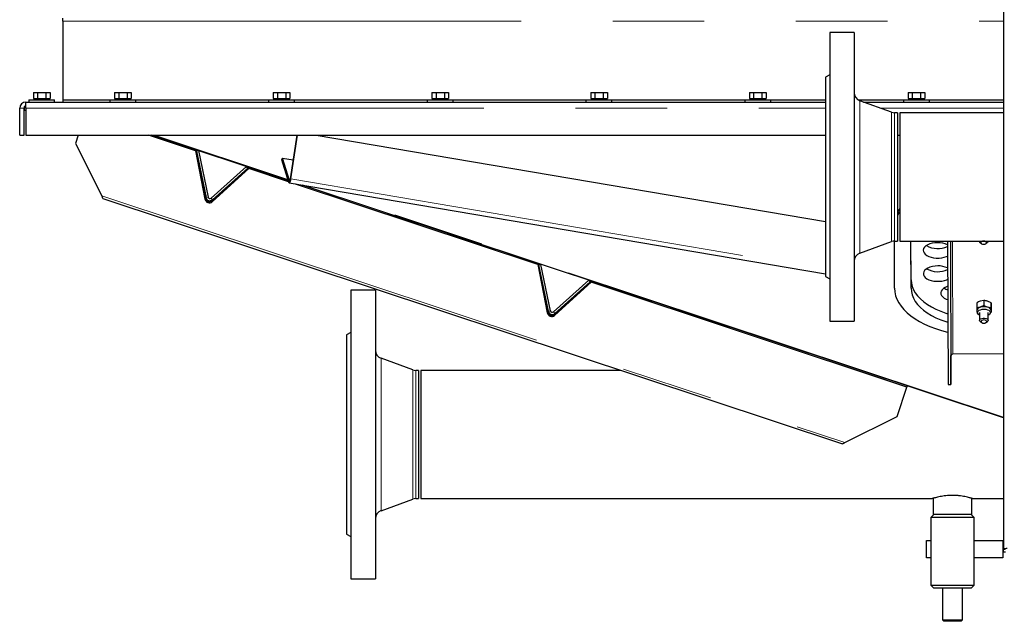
# Model space of a CAD drawing. Header units: millimetres. Extents: x 18 to 263, y 61 to 154.
# Tile 40 of 74: x 146 to 159, y 64 to 72. Entities that reach past the tile are written whole.
import ezdxf

# ---------------------------------------------------------------- set-up
doc = ezdxf.new("R2010")
doc.units = ezdxf.units.MM
doc.linetypes.add('PHANTOM', pattern=[12.7, 6.35, -1.27, 1.27, -1.27, 1.27, -1.27])

msp = doc.modelspace()

# ---------------------------------------------------------------- linework, layer by layer
at = {"color": 7, "linetype": 'Continuous', "lineweight": 25}
for p, q in [((159.153, 89.947), (159.153, 64.845)), ((146.117, 72.163), (146.117, 72.206)), ((146.117, 72.163), (146.117, 71.074)), ((157.085, 72.006), (156.745, 72.006)), ((156.745, 72.006), (156.745, 68.006)), ((157.085, 72.006), (157.085, 68.006)), ((156.745, 71.421), (156.685, 71.386)), ((156.685, 71.386), (156.685, 68.626)), ((145.707, 71.174), (145.707, 71.094)), ((145.707, 71.174), (145.765, 71.174)), ((145.765, 71.174), (145.765, 71.094)), ((145.765, 71.174), (145.88, 71.174)), ((145.88, 71.174), (145.88, 71.094)), ((145.88, 71.174), (145.938, 71.174)), ((145.938, 71.174), (145.938, 71.094)), ((146.832, 71.174), (146.832, 71.094)), ((146.832, 71.174), (146.89, 71.174)), ((146.89, 71.174), (146.89, 71.094)), ((146.89, 71.174), (147.005, 71.174)), ((147.005, 71.174), (147.005, 71.094)), ((147.005, 71.174), (147.063, 71.174)), ((147.063, 71.174), (147.063, 71.094)), ((149.032, 71.174), (149.032, 71.094)), ((149.032, 71.174), (149.09, 71.174)), ((149.09, 71.174), (149.09, 71.094)), ((149.09, 71.174), (149.205, 71.174)), ((149.205, 71.174), (149.205, 71.094)), ((149.205, 71.174), (149.263, 71.174)), ((149.263, 71.174), (149.263, 71.094)), ((151.232, 71.174), (151.232, 71.094)), ((151.232, 71.174), (151.29, 71.174)), ((151.29, 71.174), (151.29, 71.094)), ((151.29, 71.174), (151.405, 71.174)), ((151.405, 71.174), (151.405, 71.094)), ((151.405, 71.174), (151.463, 71.174)), ((151.463, 71.174), (151.463, 71.094)), ((153.432, 71.174), (153.432, 71.094)), ((153.432, 71.174), (153.49, 71.174)), ((153.49, 71.174), (153.49, 71.094)), ((153.49, 71.174), (153.605, 71.174)), ((153.605, 71.174), (153.605, 71.094)), ((153.605, 71.174), (153.663, 71.174)), ((153.663, 71.174), (153.663, 71.094)), ((155.632, 71.174), (155.632, 71.094)), ((155.632, 71.174), (155.69, 71.174)), ((155.69, 71.174), (155.69, 71.094)), ((155.69, 71.174), (155.805, 71.174)), ((155.805, 71.174), (155.805, 71.094)), ((155.805, 71.174), (155.863, 71.174)), ((155.863, 71.174), (155.863, 71.094)), ((157.832, 71.174), (157.832, 71.094)), ((157.832, 71.174), (157.89, 71.174)), ((157.89, 71.174), (157.89, 71.094)), ((157.89, 71.174), (158.005, 71.174)), ((158.005, 71.174), (158.005, 71.094)), ((158.005, 71.174), (158.063, 71.174)), ((158.063, 71.174), (158.063, 71.094)), ((145.602, 70.984), (145.577, 70.984)), ((145.577, 70.984), (145.577, 70.924)), ((145.602, 71.044), (156.685, 71.044)), ((145.602, 71.04), (145.602, 71.044)), ((145.602, 70.959), (145.602, 71.04)), ((145.642, 71.074), (145.642, 71.044)), ((145.642, 71.074), (145.822, 71.074)), ((145.707, 71.094), (145.72, 71.094)), ((145.717, 71.094), (145.717, 71.074)), ((145.72, 71.094), (145.752, 71.094)), ((145.752, 71.094), (145.765, 71.094)), ((145.765, 71.094), (145.79, 71.094)), ((145.79, 71.094), (145.854, 71.094)), ((145.822, 71.074), (146.002, 71.074)), ((145.854, 71.094), (145.88, 71.094)), ((145.88, 71.094), (145.893, 71.094)), ((145.893, 71.094), (145.925, 71.094)), ((145.925, 71.094), (145.938, 71.094)), ((145.927, 71.074), (145.927, 71.094)), ((146.002, 71.044), (146.002, 71.074)), ((146.117, 71.074), (146.767, 71.074)), ((146.117, 71.074), (146.117, 71.044)), ((146.767, 71.074), (146.767, 71.044)), ((146.767, 71.074), (146.947, 71.074)), ((146.832, 71.094), (146.845, 71.094)), ((146.842, 71.094), (146.842, 71.074)), ((146.845, 71.094), (146.877, 71.094)), ((146.877, 71.094), (146.89, 71.094)), ((146.89, 71.094), (146.915, 71.094)), ((146.915, 71.094), (146.979, 71.094)), ((146.947, 71.074), (147.127, 71.074)), ((146.979, 71.094), (147.005, 71.094)), ((147.005, 71.094), (147.018, 71.094)), ((147.018, 71.094), (147.05, 71.094)), ((147.05, 71.094), (147.063, 71.094)), ((147.052, 71.074), (147.052, 71.094)), ((147.127, 71.044), (147.127, 71.074)), ((147.127, 71.074), (148.967, 71.074)), ((148.967, 71.074), (148.967, 71.044)), ((148.967, 71.074), (149.147, 71.074)), ((149.032, 71.094), (149.045, 71.094)), ((149.042, 71.094), (149.042, 71.074)), ((149.045, 71.094), (149.077, 71.094)), ((149.077, 71.094), (149.09, 71.094)), ((149.09, 71.094), (149.115, 71.094)), ((149.115, 71.094), (149.179, 71.094)), ((149.147, 71.074), (149.327, 71.074)), ((149.179, 71.094), (149.205, 71.094)), ((149.205, 71.094), (149.218, 71.094)), ((149.218, 71.094), (149.25, 71.094)), ((149.25, 71.094), (149.263, 71.094)), ((149.252, 71.074), (149.252, 71.094)), ((149.327, 71.044), (149.327, 71.074)), ((149.327, 71.074), (151.167, 71.074)), ((151.167, 71.074), (151.167, 71.044)), ((151.167, 71.074), (151.347, 71.074)), ((151.232, 71.094), (151.245, 71.094)), ((151.242, 71.094), (151.242, 71.074)), ((151.245, 71.094), (151.277, 71.094)), ((151.277, 71.094), (151.29, 71.094)), ((151.29, 71.094), (151.315, 71.094)), ((151.315, 71.094), (151.379, 71.094)), ((151.347, 71.074), (151.527, 71.074)), ((151.379, 71.094), (151.405, 71.094)), ((151.405, 71.094), (151.418, 71.094)), ((151.418, 71.094), (151.45, 71.094)), ((151.45, 71.094), (151.463, 71.094)), ((151.452, 71.074), (151.452, 71.094)), ((151.527, 71.044), (151.527, 71.074)), ((151.527, 71.074), (153.367, 71.074)), ((153.367, 71.074), (153.367, 71.044)), ((153.367, 71.074), (153.547, 71.074)), ((153.432, 71.094), (153.445, 71.094)), ((153.442, 71.094), (153.442, 71.074)), ((153.445, 71.094), (153.477, 71.094)), ((153.477, 71.094), (153.49, 71.094)), ((153.49, 71.094), (153.515, 71.094)), ((153.515, 71.094), (153.579, 71.094)), ((153.547, 71.074), (153.727, 71.074)), ((153.579, 71.094), (153.605, 71.094)), ((153.605, 71.094), (153.618, 71.094)), ((153.618, 71.094), (153.65, 71.094)), ((153.65, 71.094), (153.663, 71.094)), ((153.652, 71.074), (153.652, 71.094)), ((153.727, 71.044), (153.727, 71.074)), ((153.727, 71.074), (155.567, 71.074)), ((155.567, 71.074), (155.567, 71.044)), ((155.567, 71.074), (155.747, 71.074)), ((155.632, 71.094), (155.645, 71.094)), ((155.642, 71.094), (155.642, 71.074)), ((155.645, 71.094), (155.677, 71.094)), ((155.677, 71.094), (155.69, 71.094)), ((155.69, 71.094), (155.715, 71.094)), ((155.715, 71.094), (155.779, 71.094)), ((155.747, 71.074), (155.927, 71.074)), ((155.779, 71.094), (155.805, 71.094)), ((155.805, 71.094), (155.818, 71.094)), ((155.818, 71.094), (155.85, 71.094)), ((155.85, 71.094), (155.863, 71.094)), ((155.852, 71.074), (155.852, 71.094)), ((155.927, 71.044), (155.927, 71.074)), ((155.927, 71.074), (156.685, 71.074)), ((157.14, 71.074), (157.767, 71.074)), ((157.603, 70.903), (157.164, 71.062)), ((157.213, 71.044), (159.153, 71.044)), ((157.767, 71.074), (157.767, 71.044)), ((157.767, 71.074), (157.947, 71.074)), ((157.832, 71.094), (157.845, 71.094)), ((157.842, 71.094), (157.842, 71.074)), ((157.845, 71.094), (157.877, 71.094)), ((157.877, 71.094), (157.89, 71.094)), ((157.89, 71.094), (157.915, 71.094)), ((157.915, 71.094), (157.979, 71.094)), ((157.947, 71.074), (158.127, 71.074)), ((157.979, 71.094), (158.005, 71.094)), ((158.005, 71.094), (158.018, 71.094)), ((158.018, 71.094), (158.05, 71.094)), ((158.05, 71.094), (158.063, 71.094)), ((158.052, 71.074), (158.052, 71.094)), ((158.127, 71.044), (158.127, 71.074)), ((158.127, 71.074), (159.153, 71.074)), ((145.517, 70.584), (145.517, 70.959)), ((145.577, 70.584), (145.577, 70.959)), ((145.602, 70.924), (145.577, 70.924)), ((145.602, 70.959), (145.602, 70.584)), ((157.685, 70.895), (157.644, 70.895)), ((157.685, 70.895), (157.685, 69.117)), ((159.153, 70.895), (157.715, 70.895)), ((157.715, 70.895), (157.715, 70.006)), ((145.517, 70.584), (145.577, 70.584)), ((145.602, 70.584), (156.685, 70.584)), ((146.329, 70.584), (146.291, 70.468)), ((147.954, 70.368), (147.304, 70.584)), ((149.239, 69.957), (147.351, 70.584)), ((149.269, 69.977), (149.362, 70.584)), ((149.277, 69.978), (149.369, 70.584)), ((149.625, 70.584), (156.685, 69.389)), ((157.685, 70.584), (157.715, 70.584)), ((146.291, 70.468), (146.654, 69.744)), ((147.959, 70.383), (147.954, 70.368)), ((147.954, 70.368), (148.085, 69.696)), ((147.959, 70.383), (148.09, 69.71)), ((147.996, 70.37), (147.967, 70.364)), ((147.967, 70.364), (148.1, 69.72)), ((147.996, 70.37), (148.129, 69.726)), ((149.151, 70.242), (149.159, 70.268)), ((149.248, 69.929), (149.151, 70.242)), ((149.256, 69.955), (149.159, 70.268)), ((149.159, 70.268), (149.309, 70.242)), ((148.662, 70.149), (148.17, 69.712)), ((148.187, 69.662), (148.694, 70.122)), ((148.681, 70.127), (148.19, 69.69)), ((148.192, 69.676), (148.699, 70.137)), ((148.681, 70.127), (148.662, 70.149)), ((148.699, 70.137), (148.694, 70.122)), ((149.245, 69.94), (148.694, 70.122)), ((149.253, 69.922), (156.685, 68.664)), ((152.699, 68.793), (149.342, 69.907)), ((159.153, 66.665), (149.439, 69.891)), ((157.715, 70.006), (157.715, 69.117)), ((146.671, 69.709), (156.921, 66.305)), ((157.164, 68.95), (157.603, 69.11)), ((157.643, 68.462), (157.641, 69.117)), ((157.644, 69.117), (157.685, 69.117)), ((157.715, 69.117), (159.153, 69.117)), ((157.873, 68.462), (157.871, 69.117)), ((157.873, 68.58), (157.871, 69.117)), ((158.378, 69.117), (158.385, 67.13)), ((158.418, 69.117), (158.425, 67.13)), ((158.819, 69.117), (158.819, 69.111)), ((158.833, 69.091), (158.848, 69.081)), ((158.91, 69.081), (158.925, 69.091)), ((158.938, 69.117), (158.939, 69.111)), ((158.939, 69.111), (158.939, 69.117)), ((152.704, 68.807), (152.699, 68.793)), ((152.699, 68.793), (152.83, 68.12)), ((152.704, 68.807), (152.835, 68.134)), ((152.712, 68.788), (152.742, 68.794)), ((152.845, 68.144), (152.712, 68.788)), ((152.874, 68.15), (152.742, 68.794)), ((152.915, 68.137), (153.407, 68.573)), ((152.932, 68.086), (153.44, 68.547)), ((152.935, 68.114), (153.427, 68.551)), ((152.937, 68.1), (153.444, 68.561)), ((153.407, 68.573), (153.427, 68.551)), ((153.444, 68.561), (153.44, 68.547)), ((157.815, 67.094), (153.44, 68.547)), ((156.685, 68.626), (156.745, 68.592)), ((150.447, 68.436), (150.107, 68.436)), ((150.107, 68.436), (150.107, 66.436)), ((150.447, 68.436), (150.447, 66.436)), ((158.783, 68.261), (158.783, 68.192)), ((158.883, 68.292), (158.833, 68.284)), ((158.883, 68.292), (158.883, 68.222)), ((158.983, 68.261), (158.933, 68.284)), ((158.983, 68.261), (158.983, 68.191)), ((158.823, 68.126), (158.823, 68.018)), ((158.883, 68.222), (158.833, 68.199)), ((158.983, 68.191), (158.933, 68.199)), ((158.943, 68.018), (158.943, 68.126)), ((158.977, 68.127), (158.983, 68.13)), ((158.983, 68.199), (158.983, 68.13)), ((156.745, 68.006), (157.085, 68.006)), ((158.837, 67.998), (158.852, 67.988)), ((158.914, 67.987), (158.929, 67.997)), ((150.107, 67.851), (150.047, 67.816)), ((150.047, 67.816), (150.047, 66.436)), ((150.965, 67.333), (150.526, 67.492)), ((158.425, 67.13), (158.426, 67.531)), ((159.153, 67.551), (158.451, 67.552)), ((151.047, 67.325), (151.006, 67.325)), ((151.047, 67.325), (151.047, 66.436)), ((153.849, 67.325), (151.077, 67.325)), ((151.077, 67.325), (151.077, 65.547)), ((157.679, 66.686), (157.815, 67.094)), ((157.815, 67.094), (157.819, 67.108)), ((158.385, 67.13), (158.425, 67.13)), ((156.955, 66.323), (157.679, 66.686)), ((150.047, 66.436), (150.047, 65.056)), ((150.107, 66.436), (150.107, 64.436)), ((150.447, 66.436), (150.447, 64.436)), ((151.047, 66.436), (151.047, 65.547)), ((150.526, 65.38), (150.965, 65.54)), ((151.006, 65.547), (151.047, 65.547)), ((151.077, 65.547), (158.167, 65.547)), ((158.18, 65.551), (158.18, 65.327)), ((158.714, 65.327), (158.714, 65.551)), ((158.726, 65.547), (159.153, 65.547)), ((158.187, 65.327), (158.147, 65.287)), ((158.147, 65.287), (158.147, 64.347)), ((158.747, 65.287), (158.147, 65.287)), ((158.714, 65.327), (158.18, 65.327)), ((158.747, 65.287), (158.707, 65.327)), ((158.747, 64.347), (158.747, 65.287)), ((150.047, 65.056), (150.107, 65.022)), ((158.087, 64.727), (158.087, 64.967)), ((158.087, 64.967), (158.147, 64.967)), ((158.747, 64.967), (159.147, 64.967)), ((159.147, 64.967), (159.147, 64.727)), ((159.153, 64.845), (159.178, 64.845)), ((159.153, 64.806), (159.153, 64.845)), ((158.147, 64.727), (158.087, 64.727)), ((159.147, 64.727), (158.747, 64.727)), ((159.183, 64.806), (159.153, 64.806)), ((150.107, 64.436), (150.447, 64.436)), ((158.147, 64.347), (158.187, 64.307)), ((158.147, 64.347), (158.747, 64.347)), ((158.707, 64.307), (158.187, 64.307)), ((158.307, 64.307), (158.307, 63.867)), ((158.587, 63.867), (158.587, 64.307)), ((158.707, 64.307), (158.747, 64.347)), ((158.307, 63.867), (158.327, 63.847)), ((158.307, 63.867), (158.587, 63.867)), ((158.567, 63.847), (158.327, 63.847)), ((158.567, 63.847), (158.587, 63.867))]:
    msp.add_line(p, q, dxfattribs=at)
at = {"color": 8, "linetype": 'PHANTOM', "lineweight": 18}
for p, q in [((146.117, 72.163), (159.153, 72.163)), ((157.164, 71.062), (157.164, 68.95)), ((145.577, 70.959), (145.517, 70.959)), ((145.602, 70.959), (156.685, 70.959)), ((157.447, 70.959), (159.153, 70.959)), ((157.603, 70.903), (157.603, 69.11)), ((157.644, 70.895), (157.644, 69.117)), ((149.235, 69.97), (147.386, 70.584)), ((149.256, 69.955), (149.248, 69.929)), ((149.261, 69.954), (149.256, 69.955)), ((149.269, 69.977), (149.277, 69.978)), ((149.277, 69.978), (156.685, 68.724)), ((159.153, 66.677), (149.51, 69.879)), ((146.654, 69.744), (156.955, 66.323)), ((148.085, 69.696), (148.09, 69.71)), ((148.129, 69.726), (148.1, 69.72)), ((148.17, 69.712), (148.19, 69.69)), ((148.192, 69.676), (148.187, 69.662)), ((158.42, 69.117), (158.426, 67.531)), ((158.451, 67.552), (158.445, 69.117)), ((157.873, 68.462), (157.873, 68.58)), ((152.83, 68.12), (152.835, 68.134)), ((152.874, 68.15), (152.845, 68.144)), ((152.915, 68.137), (152.935, 68.114)), ((152.937, 68.1), (152.932, 68.086)), ((150.526, 67.492), (150.526, 66.436)), ((150.965, 67.333), (150.965, 66.436)), ((151.006, 67.325), (151.006, 66.436)), ((150.526, 66.436), (150.526, 65.38)), ((150.965, 66.436), (150.965, 65.54)), ((151.006, 66.436), (151.006, 65.547))]:
    msp.add_line(p, q, dxfattribs=at)
at = {"color": 7, "linetype": 'Continuous', "lineweight": 25, "flags": 128}
for points in [[(149.248, 69.929), (149.251, 69.924), (149.254, 69.922), (149.258, 69.924), (149.262, 69.93), (149.267, 69.939), (149.271, 69.95), (149.274, 69.964), (149.277, 69.978)], [(149.256, 69.955), (149.257, 69.953), (149.259, 69.952), (149.26, 69.953), (149.262, 69.956), (149.264, 69.96), (149.266, 69.965), (149.268, 69.971), (149.269, 69.977)], [(146.671, 69.709), (146.671, 69.709), (146.67, 69.712), (146.667, 69.717), (146.663, 69.724), (146.659, 69.733), (146.654, 69.744)], [(157.715, 69.568), (157.697, 69.54), (157.685, 69.517)], [(157.715, 69.526), (157.697, 69.498), (157.685, 69.475)], [(158.241, 69.094), (158.204, 69.092), (158.167, 69.087), (158.133, 69.077), (158.104, 69.065), (158.079, 69.049), (158.06, 69.032), (158.047, 69.012), (158.042, 68.992), (158.044, 68.972), (158.053, 68.952), (158.069, 68.933), (158.091, 68.917), (158.118, 68.903), (158.151, 68.892), (158.186, 68.884), (158.223, 68.88), (158.261, 68.88), (158.299, 68.884), (158.334, 68.892), (158.366, 68.903), (158.379, 68.909)], [(158.879, 69.116), (158.864, 69.114), (158.851, 69.11), (158.842, 69.103), (158.839, 69.094), (158.842, 69.086), (158.851, 69.079), (158.864, 69.075), (158.879, 69.073), (158.894, 69.075), (158.907, 69.079), (158.916, 69.086), (158.919, 69.094), (158.916, 69.103), (158.907, 69.109), (158.894, 69.114), (158.879, 69.116)], [(158.939, 69.111), (158.935, 69.1), (158.925, 69.091)], [(158.243, 68.773), (158.205, 68.771), (158.168, 68.765), (158.135, 68.756), (158.105, 68.743), (158.08, 68.728), (158.061, 68.71), (158.049, 68.691), (158.043, 68.671), (158.045, 68.65), (158.054, 68.63), (158.07, 68.612), (158.092, 68.595), (158.12, 68.581), (158.152, 68.57), (158.187, 68.563), (158.224, 68.559), (158.262, 68.559), (158.3, 68.563), (158.335, 68.57), (158.367, 68.581), (158.38, 68.587)], [(157.873, 68.58), (157.877, 68.534), (157.888, 68.488), (157.906, 68.443), (157.932, 68.399), (157.964, 68.357), (158.002, 68.316), (158.048, 68.277), (158.099, 68.24), (158.155, 68.205), (158.217, 68.173), (158.284, 68.144), (158.355, 68.119), (158.381, 68.11)], [(157.643, 68.462), (157.647, 68.411), (157.658, 68.36), (157.676, 68.31), (157.702, 68.261), (157.734, 68.213), (157.773, 68.167), (157.818, 68.122), (157.87, 68.079), (157.928, 68.039), (157.991, 68.001), (158.06, 67.965), (158.133, 67.933), (158.211, 67.904), (158.293, 67.878), (158.378, 67.855), (158.382, 67.854)], [(157.873, 68.462), (157.877, 68.416), (157.888, 68.37), (157.906, 68.325), (157.931, 68.281), (157.963, 68.239), (158.002, 68.198), (158.047, 68.158), (158.098, 68.122), (158.155, 68.087), (158.217, 68.055), (158.284, 68.026), (158.355, 68.001), (158.382, 67.992)], [(158.38, 68.489), (158.375, 68.488), (158.346, 68.475), (158.321, 68.46), (158.302, 68.442), (158.289, 68.423), (158.284, 68.403), (158.286, 68.382), (158.295, 68.362), (158.311, 68.344), (158.333, 68.327), (158.361, 68.313), (158.381, 68.306)], [(158.823, 68.091), (158.816, 68.095), (158.803, 68.106), (158.796, 68.119), (158.796, 68.133), (158.803, 68.146), (158.816, 68.157), (158.835, 68.166), (158.858, 68.172), (158.883, 68.173)], [(158.883, 68.173), (158.908, 68.171), (158.931, 68.166), (158.95, 68.157), (158.963, 68.146), (158.971, 68.133), (158.971, 68.119), (158.964, 68.106), (158.95, 68.095), (158.943, 68.091)], [(158.823, 68.018), (158.827, 68.029), (158.837, 68.039), (158.853, 68.046), (158.872, 68.05), (158.893, 68.05), (158.913, 68.046), (158.929, 68.039), (158.939, 68.029), (158.943, 68.018), (158.939, 68.007), (158.929, 67.997)], [(158.837, 67.998), (158.827, 68.007), (158.823, 68.018)], [(158.843, 68.001), (158.846, 67.993), (158.855, 67.986), (158.868, 67.981), (158.883, 67.98), (158.898, 67.981), (158.911, 67.986), (158.92, 67.993), (158.923, 68.001), (158.92, 68.009), (158.911, 68.016), (158.898, 68.021), (158.883, 68.023), (158.868, 68.021), (158.855, 68.016), (158.846, 68.009), (158.843, 68.001)], [(156.955, 66.323), (156.945, 66.318), (156.937, 66.313), (156.93, 66.31), (156.925, 66.307), (156.922, 66.306), (156.921, 66.305)]]:
    msp.add_lwpolyline(points, dxfattribs=at)
at = {"color": 7, "linetype": 'Continuous', "lineweight": 25}
for centre, radius, start, end in [((157.205, 71.175), 0.12, 180, 250), ((145.602, 70.959), 0.085, 90, 180), ((145.602, 70.959), 0.025, 90, 180), ((157.644, 71.015), 0.12, 250, 270), ((148.147, 69.711), 0.0639, 194.1231, 309.1376), ((148.152, 69.726), 0.0639, 194.121, 309.139), ((148.153, 69.731), 0.055, 191.63, 311.63), ((148.153, 69.731), 0.025, 191.63, 311.63), ((157.644, 68.997), 0.12, 90, 110), ((158.247, 68.782), 0.312, 65.1115, 90.9868), ((158.842, 69.111), 0.0224, 164.5804, 246.1205), ((157.205, 68.838), 0.12, 110, 180), ((158.243, 69.33), 0.317, 240.2965, 295.184), ((158.245, 69.008), 0.316, 240.2963, 295.1843), ((158.248, 68.461), 0.312, 65.1124, 90.9861), ((158.443, 68.641), 0.209, 237.0212, 252.6649), ((152.892, 68.136), 0.0639, 194.1201, 309.1398), ((152.897, 68.15), 0.0639, 194.1204, 309.1394), ((152.899, 68.155), 0.055, 191.63, 311.63), ((152.899, 68.155), 0.025, 191.63, 311.63), ((158.841, 68.141), 0.0592, 97.8649, 168.035), ((158.883, 68.03), 0.176, 73.4964, 106.4585), ((158.925, 68.14), 0.0598, 12.377, 82.0479), ((150.567, 67.605), 0.12, 180, 250), ((158.449, 67.528), 0.0233, 85.5824, 174.6403), ((151.006, 67.445), 0.12, 250, 270), ((151.006, 65.427), 0.12, 90, 110), ((150.567, 65.268), 0.12, 110, 180)]:
    msp.add_arc(centre, radius, start, end, dxfattribs=at)
for points, knots in [([(158.833, 68.284), (158.832, 68.284), (158.815, 68.278), (158.799, 68.269), (158.783, 68.261)], [0, 0, 0, 0, 0.0701958, 1, 1, 1, 1]), ([(158.933, 68.284), (158.932, 68.284), (158.915, 68.289), (158.899, 68.291), (158.883, 68.292)], [0, 0, 0, 0, 0.070179, 1, 1, 1, 1]), ([(158.983, 68.237), (158.983, 68.24), (158.983, 68.25), (158.983, 68.256), (158.983, 68.261)], [0, 0, 0, 0, 0.244369, 1, 1, 1, 1]), ([(158.833, 68.199), (158.832, 68.199), (158.815, 68.194), (158.798, 68.193), (158.783, 68.192)], [0, 0, 0, 0, 0.070202, 1, 1, 1, 1]), ([(158.783, 68.192), (158.783, 68.181), (158.783, 68.167), (158.783, 68.156), (158.783, 68.153)], [0, 0, 0, 0, 0.755635, 1, 1, 1, 1]), ([(158.783, 68.153), (158.783, 68.146), (158.783, 68.137), (158.783, 68.131), (158.783, 68.13)], [0, 0, 0, 0, 0.773096, 1, 1, 1, 1]), ([(158.784, 68.152), (158.783, 68.151), (158.783, 68.144), (158.787, 68.13), (158.796, 68.113), (158.804, 68.103), (158.81, 68.1), (158.81, 68.099)], [0, 0, 0, 0, 0.0510501, 0.3714768, 0.6726159, 0.9731618, 1, 1, 1, 1]), ([(158.933, 68.199), (158.932, 68.2), (158.915, 68.205), (158.898, 68.214), (158.883, 68.222)], [0, 0, 0, 0, 0.070188, 1, 1, 1, 1]), ([(158.956, 68.1), (158.957, 68.101), (158.964, 68.105), (158.973, 68.117), (158.982, 68.135), (158.983, 68.148), (158.983, 68.154)], [0, 0, 0, 0, 0.0925643, 0.4055113, 0.7092227, 1, 1, 1, 1]), ([(158.983, 68.199), (158.983, 68.202), (158.983, 68.217), (158.983, 68.228), (158.983, 68.237)], [0, 0, 0, 0, 0.226906, 1, 1, 1, 1]), ([(158.983, 68.153), (158.983, 68.156), (158.983, 68.167), (158.983, 68.181), (158.983, 68.191)], [0, 0, 0, 0, 0.244365, 1, 1, 1, 1]), ([(158.983, 68.13), (158.983, 68.131), (158.983, 68.137), (158.983, 68.146), (158.983, 68.153)], [0, 0, 0, 0, 0.226904, 1, 1, 1, 1]), ([(158.726, 65.548), (158.726, 65.548), (158.726, 65.547), (158.719, 65.55), (158.704, 65.554), (158.682, 65.56), (158.655, 65.568), (158.62, 65.575), (158.581, 65.582), (158.537, 65.588), (158.491, 65.592), (158.443, 65.593), (158.398, 65.592), (158.354, 65.588), (158.312, 65.582), (158.274, 65.575), (158.24, 65.568), (158.211, 65.56), (158.188, 65.554), (158.173, 65.55), (158.167, 65.547), (158.167, 65.548), (158.167, 65.548)], [0, 0, 0, 0, 0.0292904, 0.0796438, 0.1314267, 0.1824515, 0.234841, 0.2879951, 0.3426517, 0.3963264, 0.4516876, 0.5031771, 0.5562555, 0.6063079, 0.6577349, 0.7092729, 0.7621862, 0.8158331, 0.871054, 0.9242407, 0.9791048, 1, 1, 1, 1]), ([(159.203, 64.856), (159.196, 64.855), (159.183, 64.854), (159.167, 64.851), (159.155, 64.848), (159.154, 64.846), (159.153, 64.845)], [0, 0, 0, 0, 0.250015, 0.499999, 0.750008, 1, 1, 1, 1])]:
    msp.add_open_spline(points, degree=3, knots=knots, dxfattribs=at)

doc.saveas('drawing.dxf')
